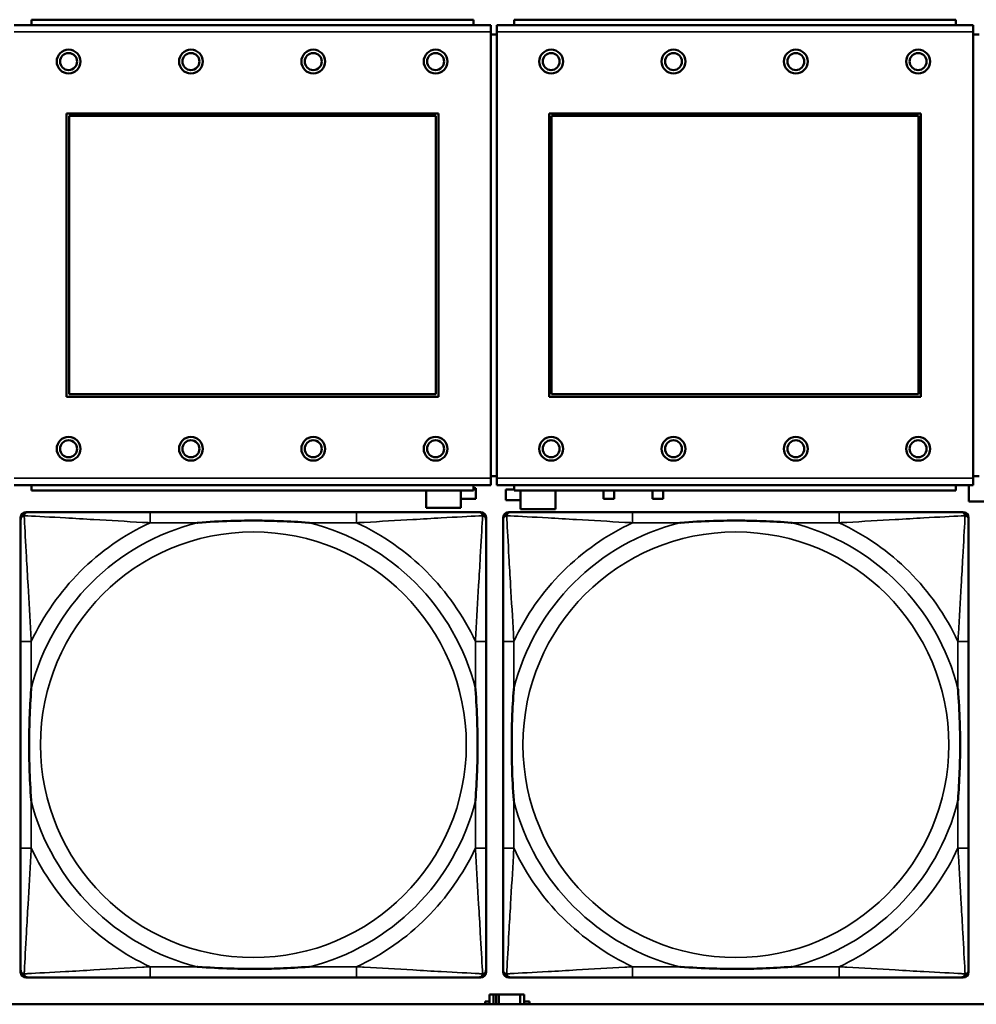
# Model space of a CAD drawing. Header units: inches. Extents: x 0.2 to 58.8, y 1.7 to 68.8.
# Tile 47 of 256: x 23 to 24.4, y 45.1 to 46.6. Entities that reach past the tile are written whole.
import ezdxf

# ---------------------------------------------------------------- set-up
doc = ezdxf.new("R2010")
doc.units = ezdxf.units.IN
doc.header["$MEASUREMENT"] = 0
doc.layers.add('Visible (ANSI)', color=7, linetype='Continuous', lineweight=50)
doc.layers.add('Visible Narrow (ANSI)', color=7, linetype='Continuous', lineweight=35)

msp = doc.modelspace()

# ---------------------------------------------------------------- linework, layer by layer
at = {"layer": 'Visible (ANSI)'}
for p, q in [((23.6751, 46.561), (23.0251, 46.561)), ((23.0251, 46.553), (23.0251, 46.561)), ((23.6751, 46.561), (23.6751, 46.553)), ((24.3851, 46.561), (23.7351, 46.561)), ((23.7351, 46.553), (23.7351, 46.561)), ((24.3851, 46.561), (24.3851, 46.553)), ((23.7006, 46.553), (22.9996, 46.553)), ((23.7006, 46.553), (23.7006, 46.543)), ((23.7006, 45.886), (23.7006, 46.543)), ((24.4106, 46.553), (23.7096, 46.553)), ((23.7096, 46.543), (23.7096, 46.553)), ((23.7096, 46.543), (23.7096, 45.886)), ((24.4106, 46.553), (24.4106, 46.543)), ((24.4106, 45.886), (24.4106, 46.543)), ((23.7096, 46.539), (23.7006, 46.539)), ((24.4196, 46.539), (24.4106, 46.539)), ((23.0766, 46.006), (23.0766, 46.423)), ((23.0766, 46.423), (23.6236, 46.423)), ((23.0802, 46.4194), (23.62, 46.4194)), ((23.0802, 46.0096), (23.0802, 46.4194)), ((23.62, 46.4194), (23.62, 46.0096)), ((23.6236, 46.423), (23.6236, 46.006)), ((23.7866, 46.006), (23.7866, 46.423)), ((23.7866, 46.423), (24.3336, 46.423)), ((23.7902, 46.4194), (24.33, 46.4194)), ((23.7902, 46.0096), (23.7902, 46.4194)), ((24.33, 46.4194), (24.33, 46.0096)), ((24.3336, 46.423), (24.3336, 46.006)), ((23.6236, 46.006), (23.0766, 46.006)), ((23.62, 46.0096), (23.0802, 46.0096)), ((24.3336, 46.006), (23.7866, 46.006)), ((24.33, 46.0096), (23.7902, 46.0096)), ((23.7006, 45.889), (23.7096, 45.889)), ((24.4106, 45.889), (24.4196, 45.889)), ((22.9996, 45.876), (23.7006, 45.876)), ((23.0251, 45.876), (23.0251, 45.868)), ((23.6751, 45.868), (23.6751, 45.876)), ((23.7006, 45.886), (23.7006, 45.876)), ((23.7096, 45.876), (23.7096, 45.886)), ((23.7096, 45.876), (24.4106, 45.876)), ((23.7351, 45.876), (23.7351, 45.868)), ((24.3851, 45.868), (24.3851, 45.876)), ((24.4043, 45.8518), (24.4043, 45.876)), ((24.4106, 45.886), (24.4106, 45.876)), ((23.6751, 45.868), (23.0251, 45.868)), ((23.6057, 45.8427), (23.6057, 45.868)), ((23.6569, 45.868), (23.6569, 45.8427)), ((23.6751, 45.8716), (23.6786, 45.8716)), ((23.6786, 45.8716), (23.6786, 45.8559)), ((23.7231, 45.8539), (23.7231, 45.8696)), ((23.7231, 45.8696), (23.7351, 45.8696)), ((24.3851, 45.868), (23.7351, 45.868)), ((23.7447, 45.8407), (23.7447, 45.868)), ((23.7959, 45.868), (23.7959, 45.8407)), ((23.8664, 45.8555), (23.8664, 45.868)), ((23.8822, 45.868), (23.8822, 45.8555)), ((23.9385, 45.8555), (23.9385, 45.868)), ((23.9542, 45.868), (23.9542, 45.8555)), ((23.6786, 45.8559), (23.6569, 45.8559)), ((23.7447, 45.8539), (23.7231, 45.8539)), ((23.8822, 45.8555), (23.8664, 45.8555)), ((23.9542, 45.8555), (23.9385, 45.8555)), ((24.4263, 45.8518), (24.4043, 45.8518)), ((23.0168, 45.8362), (23.0207, 45.8362)), ((23.5034, 45.8362), (23.1994, 45.8362)), ((23.6569, 45.8427), (23.6057, 45.8427)), ((23.6821, 45.8362), (23.686, 45.8362)), ((23.7268, 45.8362), (23.7307, 45.8362)), ((23.7959, 45.8407), (23.7447, 45.8407)), ((24.2134, 45.8362), (23.9094, 45.8362)), ((24.3921, 45.8362), (24.396, 45.8362)), ((23.0089, 45.159), (23.0089, 45.8283)), ((23.6939, 45.8283), (23.6939, 45.8244)), ((23.7189, 45.159), (23.7189, 45.8283)), ((24.4039, 45.8283), (24.4039, 45.8244)), ((23.0089, 45.6457), (23.0089, 45.3417)), ((23.6939, 45.3417), (23.6939, 45.6457)), ((23.7189, 45.6457), (23.7189, 45.3417)), ((24.4039, 45.3417), (24.4039, 45.6457)), ((23.6939, 45.163), (23.6939, 45.159)), ((24.4039, 45.163), (24.4039, 45.159)), ((23.686, 45.1512), (23.0168, 45.1512)), ((23.1994, 45.1512), (23.5034, 45.1512)), ((24.396, 45.1512), (23.7268, 45.1512)), ((23.9094, 45.1512), (24.2134, 45.1512)), ((23.7047, 45.1263), (23.6988, 45.1263)), ((23.6988, 45.1263), (23.6988, 45.1116)), ((23.7047, 45.1263), (23.7086, 45.1263)), ((23.7047, 45.1116), (23.7047, 45.1263)), ((23.7086, 45.1116), (23.7086, 45.1263)), ((23.7086, 45.1263), (23.7127, 45.1263)), ((23.7127, 45.1263), (23.7127, 45.1116)), ((23.7127, 45.1263), (23.744, 45.1263)), ((23.744, 45.1263), (23.744, 45.1116)), ((23.7498, 45.1263), (23.744, 45.1263)), ((23.7498, 45.1116), (23.7498, 45.1263)), ((39.3535, 45.1116), (22.2594, 45.1116)), ((23.6924, 45.1116), (23.6924, 45.1158)), ((23.6924, 45.1158), (23.6988, 45.1158)), ((23.7498, 45.1158), (23.7579, 45.1158)), ((23.7579, 45.1158), (23.7579, 45.1116))]:
    msp.add_line(p, q, dxfattribs=at)
for centre, radius in [((23.0796, 46.4994), 0.0175), ((23.0796, 46.4994), 0.0125), ((23.2596, 46.4994), 0.0175), ((23.2596, 46.4994), 0.0125), ((23.4396, 46.4994), 0.0175), ((23.4396, 46.4994), 0.0125), ((23.6196, 46.4994), 0.0175), ((23.6196, 46.4994), 0.0125), ((23.7896, 46.4994), 0.0175), ((23.7896, 46.4994), 0.0125), ((23.9696, 46.4994), 0.0175), ((23.9696, 46.4994), 0.0125), ((24.1496, 46.4994), 0.0175), ((24.1496, 46.4994), 0.0125), ((24.3296, 46.4994), 0.0175), ((24.3296, 46.4994), 0.0125), ((23.0796, 45.9294), 0.0175), ((23.2596, 45.9294), 0.0175), ((23.4396, 45.9294), 0.0175), ((23.6196, 45.9294), 0.0175), ((23.7896, 45.9294), 0.0175), ((23.9696, 45.9294), 0.0175), ((24.1496, 45.9294), 0.0175), ((24.3296, 45.9294), 0.0175), ((23.0796, 45.9294), 0.0125), ((23.2596, 45.9294), 0.0125), ((23.4396, 45.9294), 0.0125), ((23.6196, 45.9294), 0.0125), ((23.7896, 45.9294), 0.0125), ((23.9696, 45.9294), 0.0125), ((24.1496, 45.9294), 0.0125), ((24.3296, 45.9294), 0.0125)]:
    msp.add_circle(centre, radius, dxfattribs=at)
for centre, radius, start, end in [((23.0207, 45.8244), 0.0118, 90, 180), ((23.0168, 45.8283), 0.00787, 90, 180), ((23.6821, 45.8244), 0.0118, 0, 90), ((23.686, 45.8283), 0.00787, 0, 90), ((23.7307, 45.8244), 0.0118, 90, 180), ((23.7268, 45.8283), 0.00787, 90, 180), ((24.3921, 45.8244), 0.0118, 0, 90), ((24.396, 45.8283), 0.00787, 0, 90), ((23.0207, 45.163), 0.0118, 180, 270), ((23.6821, 45.163), 0.0118, 270, 360), ((23.7307, 45.163), 0.0118, 180, 270), ((24.3921, 45.163), 0.0118, 270, 360), ((23.0168, 45.159), 0.00787, 180, 270), ((23.686, 45.159), 0.00787, 270, 0), ((23.7268, 45.159), 0.00787, 180, 270), ((24.396, 45.159), 0.00787, 270, 0)]:
    msp.add_arc(centre, radius, start, end, dxfattribs=at)
for points, knots in [([(23.1994, 45.8362), (23.1959, 45.8362), (23.1923, 45.8362), (23.1887, 45.8362), (23.1555, 45.8362), (23.1218, 45.8362), (23.0909, 45.8362), (23.064, 45.8362), (23.0384, 45.8362), (23.025, 45.8362), (23.0234, 45.8362), (23.0219, 45.8362), (23.0207, 45.8362)], [0, 0, 0, 0, 0.0272471, 0.0272471, 0.0272471, 0.2790553, 0.2790553, 0.2790553, 0.4988354, 0.4988354, 0.4988354, 0.5252205, 0.5252205, 0.5252205, 0.5252205]), ([(23.6821, 45.8362), (23.6672, 45.8362), (23.6256, 45.8362), (23.585, 45.8362), (23.5584, 45.8362), (23.5306, 45.8362), (23.5034, 45.8362)], [-0.5252205, -0.5252205, -0.5252205, -0.5252205, -0.20743, -0.20743, -0.20743, 0, 0, 0, 0]), ([(23.9094, 45.8362), (23.9059, 45.8362), (23.9023, 45.8362), (23.8987, 45.8362), (23.8655, 45.8362), (23.8318, 45.8362), (23.8009, 45.8362), (23.774, 45.8362), (23.7484, 45.8362), (23.735, 45.8362), (23.7334, 45.8362), (23.7319, 45.8362), (23.7307, 45.8362)], [0, 0, 0, 0, 0.0272471, 0.0272471, 0.0272471, 0.2790553, 0.2790553, 0.2790553, 0.4988354, 0.4988354, 0.4988354, 0.5252205, 0.5252205, 0.5252205, 0.5252205]), ([(24.3921, 45.8362), (24.3772, 45.8362), (24.3356, 45.8362), (24.295, 45.8362), (24.2684, 45.8362), (24.2406, 45.8362), (24.2134, 45.8362)], [-0.5252205, -0.5252205, -0.5252205, -0.5252205, -0.20743, -0.20743, -0.20743, 0, 0, 0, 0]), ([(23.0089, 45.8244), (23.0089, 45.8095), (23.0089, 45.7679), (23.0089, 45.7273), (23.0089, 45.7007), (23.0089, 45.6729), (23.0089, 45.6457)], [-0.5252205, -0.5252205, -0.5252205, -0.5252205, -0.20743, -0.20743, -0.20743, 0, 0, 0, 0]), ([(23.2687, 45.8205), (23.2691, 45.8205), (23.2695, 45.8205), (23.286, 45.8218), (23.3021, 45.8226), (23.3251, 45.8233), (23.3317, 45.8235), (23.3409, 45.8236), (23.3434, 45.8236), (23.3475, 45.8236), (23.3491, 45.8236), (23.3522, 45.8236), (23.3537, 45.8236), (23.3573, 45.8236), (23.3594, 45.8236), (23.3655, 45.8236), (23.3697, 45.8235), (23.3794, 45.8233), (23.385, 45.8231), (23.4048, 45.8224), (23.4188, 45.8216), (23.4333, 45.8205), (23.4337, 45.8205), (23.4342, 45.8205)], [-0.416114, -0.416114, -0.416114, -0.416114, -0.4127691, -0.4127691, -0.2896446, -0.2896446, -0.2388934, -0.2388934, -0.2201881, -0.2201881, -0.2080204, -0.2080204, -0.196499, -0.196499, -0.1809939, -0.1809939, -0.149741, -0.149741, -0.1073162, -0.1073162, 0, 0, 0.0033356, 0.0033356, 0.0033356, 0.0033356]), ([(23.6939, 45.6457), (23.6939, 45.6492), (23.6939, 45.6528), (23.6939, 45.6564), (23.6939, 45.6896), (23.6939, 45.7233), (23.6939, 45.7542), (23.6939, 45.7811), (23.6939, 45.8067), (23.6939, 45.8201), (23.6939, 45.8217), (23.6939, 45.8232), (23.6939, 45.8244)], [0, 0, 0, 0, 0.0272471, 0.0272471, 0.0272471, 0.2790553, 0.2790553, 0.2790553, 0.4988354, 0.4988354, 0.4988354, 0.5252205, 0.5252205, 0.5252205, 0.5252205]), ([(23.7189, 45.8244), (23.7189, 45.8095), (23.7189, 45.7679), (23.7189, 45.7273), (23.7189, 45.7007), (23.7189, 45.6729), (23.7189, 45.6457)], [-0.5252205, -0.5252205, -0.5252205, -0.5252205, -0.20743, -0.20743, -0.20743, 0, 0, 0, 0]), ([(23.9787, 45.8205), (23.9791, 45.8205), (23.9795, 45.8205), (23.996, 45.8218), (24.0121, 45.8226), (24.0351, 45.8233), (24.0417, 45.8235), (24.0509, 45.8236), (24.0534, 45.8236), (24.0575, 45.8236), (24.0591, 45.8236), (24.0622, 45.8236), (24.0637, 45.8236), (24.0673, 45.8236), (24.0694, 45.8236), (24.0755, 45.8236), (24.0797, 45.8235), (24.0894, 45.8233), (24.095, 45.8231), (24.1148, 45.8224), (24.1288, 45.8216), (24.1433, 45.8205), (24.1437, 45.8205), (24.1442, 45.8205)], [-0.416114, -0.416114, -0.416114, -0.416114, -0.4127691, -0.4127691, -0.2896446, -0.2896446, -0.2388934, -0.2388934, -0.2201881, -0.2201881, -0.2080204, -0.2080204, -0.196499, -0.196499, -0.1809939, -0.1809939, -0.149741, -0.149741, -0.1073162, -0.1073162, 0, 0, 0.0033356, 0.0033356, 0.0033356, 0.0033356]), ([(24.4039, 45.6457), (24.4039, 45.6492), (24.4039, 45.6528), (24.4039, 45.6564), (24.4039, 45.6896), (24.4039, 45.7233), (24.4039, 45.7542), (24.4039, 45.7811), (24.4039, 45.8067), (24.4039, 45.8201), (24.4039, 45.8217), (24.4039, 45.8232), (24.4039, 45.8244)], [0, 0, 0, 0, 0.0272471, 0.0272471, 0.0272471, 0.2790553, 0.2790553, 0.2790553, 0.4988354, 0.4988354, 0.4988354, 0.5252205, 0.5252205, 0.5252205, 0.5252205]), ([(23.0246, 45.411), (23.0246, 45.4114), (23.0246, 45.4118), (23.0233, 45.4283), (23.0225, 45.4444), (23.0218, 45.4673), (23.0216, 45.474), (23.0215, 45.4832), (23.0215, 45.4857), (23.0215, 45.4898), (23.0215, 45.4914), (23.0215, 45.4945), (23.0215, 45.496), (23.0215, 45.4996), (23.0215, 45.5016), (23.0215, 45.5078), (23.0216, 45.512), (23.0218, 45.5217), (23.022, 45.5273), (23.0227, 45.5471), (23.0235, 45.5611), (23.0246, 45.5756), (23.0246, 45.576), (23.0246, 45.5764)], [-0.416114, -0.416114, -0.416114, -0.416114, -0.4127691, -0.4127691, -0.2896446, -0.2896446, -0.2388934, -0.2388934, -0.2201881, -0.2201881, -0.2080204, -0.2080204, -0.196499, -0.196499, -0.1809939, -0.1809939, -0.149741, -0.149741, -0.1073162, -0.1073162, 0, 0, 0.0033356, 0.0033356, 0.0033356, 0.0033356]), ([(23.6782, 45.5764), (23.6782, 45.576), (23.6782, 45.5756), (23.6795, 45.5591), (23.6803, 45.543), (23.681, 45.5201), (23.6812, 45.5134), (23.6813, 45.5042), (23.6813, 45.5017), (23.6813, 45.4976), (23.6813, 45.496), (23.6813, 45.4929), (23.6813, 45.4914), (23.6813, 45.4878), (23.6813, 45.4857), (23.6813, 45.4796), (23.6812, 45.4754), (23.681, 45.4657), (23.6808, 45.4601), (23.6801, 45.4403), (23.6793, 45.4263), (23.6782, 45.4118), (23.6782, 45.4114), (23.6782, 45.411)], [-0.416114, -0.416114, -0.416114, -0.416114, -0.4127691, -0.4127691, -0.2896446, -0.2896446, -0.2388934, -0.2388934, -0.2201881, -0.2201881, -0.2080204, -0.2080204, -0.196499, -0.196499, -0.1809939, -0.1809939, -0.149741, -0.149741, -0.1073162, -0.1073162, 0, 0, 0.0033356, 0.0033356, 0.0033356, 0.0033356]), ([(23.7346, 45.411), (23.7346, 45.4114), (23.7346, 45.4118), (23.7333, 45.4283), (23.7325, 45.4444), (23.7318, 45.4673), (23.7316, 45.474), (23.7315, 45.4832), (23.7315, 45.4857), (23.7315, 45.4898), (23.7315, 45.4914), (23.7315, 45.4945), (23.7315, 45.496), (23.7315, 45.4996), (23.7315, 45.5016), (23.7315, 45.5078), (23.7316, 45.512), (23.7318, 45.5217), (23.732, 45.5273), (23.7327, 45.5471), (23.7335, 45.5611), (23.7346, 45.5756), (23.7346, 45.576), (23.7346, 45.5764)], [-0.416114, -0.416114, -0.416114, -0.416114, -0.4127691, -0.4127691, -0.2896446, -0.2896446, -0.2388934, -0.2388934, -0.2201881, -0.2201881, -0.2080204, -0.2080204, -0.196499, -0.196499, -0.1809939, -0.1809939, -0.149741, -0.149741, -0.1073162, -0.1073162, 0, 0, 0.0033356, 0.0033356, 0.0033356, 0.0033356]), ([(24.3882, 45.5764), (24.3882, 45.576), (24.3882, 45.5756), (24.3895, 45.5591), (24.3903, 45.543), (24.391, 45.5201), (24.3912, 45.5134), (24.3913, 45.5042), (24.3913, 45.5017), (24.3913, 45.4976), (24.3913, 45.496), (24.3913, 45.4929), (24.3913, 45.4914), (24.3913, 45.4878), (24.3913, 45.4857), (24.3913, 45.4796), (24.3912, 45.4754), (24.391, 45.4657), (24.3908, 45.4601), (24.3901, 45.4403), (24.3893, 45.4263), (24.3882, 45.4118), (24.3882, 45.4114), (24.3882, 45.411)], [-0.416114, -0.416114, -0.416114, -0.416114, -0.4127691, -0.4127691, -0.2896446, -0.2896446, -0.2388934, -0.2388934, -0.2201881, -0.2201881, -0.2080204, -0.2080204, -0.196499, -0.196499, -0.1809939, -0.1809939, -0.149741, -0.149741, -0.1073162, -0.1073162, 0, 0, 0.0033356, 0.0033356, 0.0033356, 0.0033356]), ([(23.0089, 45.3417), (23.0089, 45.3145), (23.0089, 45.2867), (23.0089, 45.2601), (23.0089, 45.2195), (23.0089, 45.1779), (23.0089, 45.163)], [3.9382945, 3.9382945, 3.9382945, 3.9382945, 4.1457245, 4.1457245, 4.1457245, 4.463515, 4.463515, 4.463515, 4.463515]), ([(23.6939, 45.163), (23.6939, 45.1779), (23.6939, 45.2195), (23.6939, 45.2601), (23.6939, 45.2867), (23.6939, 45.3145), (23.6939, 45.3417)], [-0.5252205, -0.5252205, -0.5252205, -0.5252205, -0.20743, -0.20743, -0.20743, 0, 0, 0, 0]), ([(23.7189, 45.3417), (23.7189, 45.3145), (23.7189, 45.2867), (23.7189, 45.2601), (23.7189, 45.2195), (23.7189, 45.1779), (23.7189, 45.163)], [3.9382945, 3.9382945, 3.9382945, 3.9382945, 4.1457245, 4.1457245, 4.1457245, 4.463515, 4.463515, 4.463515, 4.463515]), ([(24.4039, 45.163), (24.4039, 45.1779), (24.4039, 45.2195), (24.4039, 45.2601), (24.4039, 45.2867), (24.4039, 45.3145), (24.4039, 45.3417)], [-0.5252205, -0.5252205, -0.5252205, -0.5252205, -0.20743, -0.20743, -0.20743, 0, 0, 0, 0]), ([(23.4342, 45.1669), (23.4337, 45.1669), (23.4333, 45.1669), (23.4188, 45.1658), (23.4048, 45.165), (23.385, 45.1643), (23.3794, 45.1641), (23.3697, 45.1639), (23.3655, 45.1638), (23.3594, 45.1638), (23.3573, 45.1638), (23.3537, 45.1638), (23.3522, 45.1638), (23.3491, 45.1638), (23.3475, 45.1638), (23.3434, 45.1638), (23.3409, 45.1638), (23.3317, 45.1639), (23.3251, 45.1641), (23.3021, 45.1648), (23.286, 45.1656), (23.2695, 45.1669), (23.2691, 45.1669), (23.2687, 45.1669)], [-0.4149464, -0.4149464, -0.4149464, -0.4149464, -0.41162, -0.41162, -0.3046026, -0.3046026, -0.2622958, -0.2622958, -0.23113, -0.23113, -0.215668, -0.215668, -0.2041787, -0.2041787, -0.1920448, -0.1920448, -0.1733916, -0.1733916, -0.1227817, -0.1227817, 0, 0, 0.0033356, 0.0033356, 0.0033356, 0.0033356]), ([(24.1442, 45.1669), (24.1437, 45.1669), (24.1433, 45.1669), (24.1288, 45.1658), (24.1148, 45.165), (24.095, 45.1643), (24.0894, 45.1641), (24.0797, 45.1639), (24.0755, 45.1638), (24.0694, 45.1638), (24.0673, 45.1638), (24.0637, 45.1638), (24.0622, 45.1638), (24.0591, 45.1638), (24.0575, 45.1638), (24.0534, 45.1638), (24.0509, 45.1638), (24.0417, 45.1639), (24.0351, 45.1641), (24.0121, 45.1648), (23.996, 45.1656), (23.9795, 45.1669), (23.9791, 45.1669), (23.9787, 45.1669)], [-0.4149464, -0.4149464, -0.4149464, -0.4149464, -0.41162, -0.41162, -0.3046026, -0.3046026, -0.2622958, -0.2622958, -0.23113, -0.23113, -0.215668, -0.215668, -0.2041787, -0.2041787, -0.1920448, -0.1920448, -0.1733916, -0.1733916, -0.1227817, -0.1227817, 0, 0, 0.0033356, 0.0033356, 0.0033356, 0.0033356]), ([(23.0207, 45.1512), (23.0356, 45.1512), (23.0772, 45.1512), (23.1178, 45.1512), (23.1444, 45.1512), (23.1722, 45.1512), (23.1994, 45.1512)], [-0.5252205, -0.5252205, -0.5252205, -0.5252205, -0.20743, -0.20743, -0.20743, 0, 0, 0, 0]), ([(23.5034, 45.1512), (23.5306, 45.1512), (23.5584, 45.1512), (23.585, 45.1512), (23.6256, 45.1512), (23.6672, 45.1512), (23.6821, 45.1512)], [3.9382945, 3.9382945, 3.9382945, 3.9382945, 4.1457245, 4.1457245, 4.1457245, 4.463515, 4.463515, 4.463515, 4.463515]), ([(23.7307, 45.1512), (23.7456, 45.1512), (23.7872, 45.1512), (23.8278, 45.1512), (23.8544, 45.1512), (23.8822, 45.1512), (23.9094, 45.1512)], [-0.5252205, -0.5252205, -0.5252205, -0.5252205, -0.20743, -0.20743, -0.20743, 0, 0, 0, 0]), ([(24.2134, 45.1512), (24.2406, 45.1512), (24.2684, 45.1512), (24.295, 45.1512), (24.3356, 45.1512), (24.3772, 45.1512), (24.3921, 45.1512)], [3.9382945, 3.9382945, 3.9382945, 3.9382945, 4.1457245, 4.1457245, 4.1457245, 4.463515, 4.463515, 4.463515, 4.463515])]:
    msp.add_open_spline(points, degree=3, knots=knots, dxfattribs=at)
at = {"layer": 'Visible Narrow (ANSI)'}
for p, q in [((22.9996, 46.543), (23.7006, 46.543)), ((23.7096, 46.543), (24.4106, 46.543)), ((23.7006, 45.886), (22.9996, 45.886)), ((24.4106, 45.886), (23.7096, 45.886)), ((23.1994, 45.8362), (23.1994, 45.8205)), ((23.5034, 45.8362), (23.5034, 45.8205)), ((23.9094, 45.8362), (23.9094, 45.8205)), ((24.2134, 45.8362), (24.2134, 45.8205)), ((23.1994, 45.8205), (23.2687, 45.8205)), ((23.4342, 45.8205), (23.5034, 45.8205)), ((23.9094, 45.8205), (23.9787, 45.8205)), ((24.1442, 45.8205), (24.2134, 45.8205)), ((23.0246, 45.6457), (23.0089, 45.6457)), ((23.0246, 45.5764), (23.0246, 45.6457)), ((23.6939, 45.6457), (23.6782, 45.6457)), ((23.6782, 45.6457), (23.6782, 45.5764)), ((23.7346, 45.6457), (23.7189, 45.6457)), ((23.7346, 45.5764), (23.7346, 45.6457)), ((24.4039, 45.6457), (24.3882, 45.6457)), ((24.3882, 45.6457), (24.3882, 45.5764)), ((23.0246, 45.3417), (23.0246, 45.411)), ((23.6782, 45.411), (23.6782, 45.3417)), ((23.7346, 45.3417), (23.7346, 45.411)), ((24.3882, 45.411), (24.3882, 45.3417)), ((23.0246, 45.3417), (23.0089, 45.3417)), ((23.6939, 45.3417), (23.6782, 45.3417)), ((23.7346, 45.3417), (23.7189, 45.3417)), ((24.4039, 45.3417), (24.3882, 45.3417)), ((23.1994, 45.1669), (23.1994, 45.1512)), ((23.2687, 45.1669), (23.1994, 45.1669)), ((23.5034, 45.1669), (23.4342, 45.1669)), ((23.5034, 45.1669), (23.5034, 45.1512)), ((23.9094, 45.1669), (23.9094, 45.1512)), ((23.9787, 45.1669), (23.9094, 45.1669)), ((24.2134, 45.1669), (24.1442, 45.1669)), ((24.2134, 45.1669), (24.2134, 45.1512))]:
    msp.add_line(p, q, dxfattribs=at)
for centre in [(23.3514, 45.4937), (24.0614, 45.4937)]:
    msp.add_circle(centre, 0.3133, dxfattribs=at)
for centre, radius, start, end in [((23.3514, 45.4937), 0.3371, 104.2103, 165.7897), ((23.3514, 45.4937), 0.3604, 114.9407, 155.0593), ((23.3514, 45.4937), 0.3371, 14.2103, 75.7897), ((23.3514, 45.4937), 0.3604, 24.9407, 65.0593), ((24.0614, 45.4937), 0.3371, 104.2103, 165.7897), ((24.0614, 45.4937), 0.3604, 114.9407, 155.0593), ((24.0614, 45.4937), 0.3371, 14.2103, 75.7897), ((24.0614, 45.4937), 0.3604, 24.9407, 65.0593), ((23.3514, 45.4937), 0.3371, 194.2103, 255.7897), ((23.3514, 45.4937), 0.3371, 284.2103, 345.7897), ((24.0614, 45.4937), 0.3371, 194.2103, 255.7897), ((24.0614, 45.4937), 0.3371, 284.2103, 345.7897), ((23.3514, 45.4937), 0.3604, 204.9407, 245.0593), ((23.3514, 45.4937), 0.3604, 294.9407, 335.0593), ((24.0614, 45.4937), 0.3604, 204.9407, 245.0593), ((24.0614, 45.4937), 0.3604, 294.9407, 335.0593)]:
    msp.add_arc(centre, radius, start, end, dxfattribs=at)
for points, knots in [([(23.0089, 45.8244), (23.0089, 45.825), (23.009, 45.8256), (23.0092, 45.8266), (23.0094, 45.827), (23.0097, 45.8277), (23.0098, 45.8279), (23.0101, 45.8283), (23.0102, 45.8284), (23.0105, 45.8288), (23.0108, 45.8291), (23.0115, 45.8297), (23.012, 45.83), (23.013, 45.8305), (23.0136, 45.8308), (23.0142, 45.8309)], [-0.02627331, -0.02627331, -0.02627331, -0.02627331, -0.02158775, -0.02158775, -0.01736415, -0.01736415, -0.0147244, -0.0147244, -0.01307456, -0.01307456, -0.00977487, -0.00977487, -0.00449537, -0.00449537, 0.00012419, 0.00012419, 0.00012419, 0.00012419]), ([(23.0142, 45.8309), (23.0143, 45.8315), (23.0146, 45.8321), (23.0151, 45.8331), (23.0154, 45.8336), (23.016, 45.8343), (23.0163, 45.8346), (23.0167, 45.8349), (23.0168, 45.835), (23.0172, 45.8353), (23.0175, 45.8354), (23.0181, 45.8357), (23.0185, 45.8359), (23.0195, 45.8361), (23.0201, 45.8362), (23.0207, 45.8362)], [-0.00012419, -0.00012419, -0.00012419, -0.00012419, 0.00449537, 0.00449537, 0.00977487, 0.00977487, 0.01307456, 0.01307456, 0.0147244, 0.0147244, 0.01736415, 0.01736415, 0.02158775, 0.02158775, 0.02627331, 0.02627331, 0.02627331, 0.02627331]), ([(23.0246, 45.6457), (23.0244, 45.6494), (23.0242, 45.6532), (23.0227, 45.6805), (23.0213, 45.7047), (23.0191, 45.7426), (23.0182, 45.7566), (23.0163, 45.7918), (23.0152, 45.812), (23.0144, 45.8274), (23.0143, 45.8292), (23.0142, 45.8309)], [0, 0, 0, 0, 0.0278591, 0.0278591, 0.201273, 0.201273, 0.3066357, 0.3066357, 0.475216, 0.475216, 0.5007189, 0.5007189, 0.5007189, 0.5007189]), ([(23.0142, 45.8309), (23.0159, 45.8308), (23.0177, 45.8307), (23.0331, 45.8299), (23.0533, 45.8288), (23.0885, 45.8269), (23.1025, 45.826), (23.1404, 45.8238), (23.1646, 45.8224), (23.1919, 45.8209), (23.1957, 45.8207), (23.1994, 45.8205)], [-0.5007189, -0.5007189, -0.5007189, -0.5007189, -0.475216, -0.475216, -0.3066357, -0.3066357, -0.201273, -0.201273, -0.0278591, -0.0278591, 0, 0, 0, 0]), ([(23.5034, 45.8205), (23.5071, 45.8207), (23.5109, 45.8209), (23.5382, 45.8224), (23.5624, 45.8238), (23.6003, 45.826), (23.6143, 45.8269), (23.6496, 45.8288), (23.6697, 45.8299), (23.6851, 45.8307), (23.6869, 45.8308), (23.6886, 45.8309)], [0, 0, 0, 0, 0.0278591, 0.0278591, 0.201273, 0.201273, 0.3066357, 0.3066357, 0.475216, 0.475216, 0.5007189, 0.5007189, 0.5007189, 0.5007189]), ([(23.6886, 45.8309), (23.6885, 45.8292), (23.6885, 45.8274), (23.6876, 45.812), (23.6866, 45.7918), (23.6846, 45.7566), (23.6837, 45.7426), (23.6815, 45.7047), (23.6801, 45.6805), (23.6786, 45.6532), (23.6784, 45.6494), (23.6782, 45.6457)], [-0.5007189, -0.5007189, -0.5007189, -0.5007189, -0.475216, -0.475216, -0.3066357, -0.3066357, -0.201273, -0.201273, -0.0278591, -0.0278591, 0, 0, 0, 0]), ([(23.6821, 45.8362), (23.6827, 45.8362), (23.6833, 45.8361), (23.6843, 45.8359), (23.6847, 45.8357), (23.6854, 45.8354), (23.6856, 45.8353), (23.686, 45.835), (23.6861, 45.8349), (23.6865, 45.8346), (23.6868, 45.8343), (23.6874, 45.8336), (23.6877, 45.8331), (23.6882, 45.8321), (23.6885, 45.8315), (23.6886, 45.8309)], [-0.02627331, -0.02627331, -0.02627331, -0.02627331, -0.02158775, -0.02158775, -0.01736415, -0.01736415, -0.0147244, -0.0147244, -0.01307456, -0.01307456, -0.00977487, -0.00977487, -0.00449537, -0.00449537, 0.00012419, 0.00012419, 0.00012419, 0.00012419]), ([(23.6886, 45.8309), (23.6892, 45.8308), (23.6898, 45.8305), (23.6908, 45.83), (23.6913, 45.8297), (23.692, 45.8291), (23.6923, 45.8288), (23.6926, 45.8284), (23.6927, 45.8283), (23.693, 45.8279), (23.6931, 45.8277), (23.6934, 45.827), (23.6936, 45.8266), (23.6938, 45.8256), (23.6939, 45.825), (23.6939, 45.8244)], [-0.00012419, -0.00012419, -0.00012419, -0.00012419, 0.00449537, 0.00449537, 0.00977487, 0.00977487, 0.01307456, 0.01307456, 0.0147244, 0.0147244, 0.01736415, 0.01736415, 0.02158775, 0.02158775, 0.02627331, 0.02627331, 0.02627331, 0.02627331]), ([(23.7189, 45.8244), (23.7189, 45.825), (23.719, 45.8256), (23.7192, 45.8266), (23.7194, 45.827), (23.7197, 45.8277), (23.7198, 45.8279), (23.7201, 45.8283), (23.7202, 45.8284), (23.7205, 45.8288), (23.7208, 45.8291), (23.7215, 45.8297), (23.722, 45.83), (23.723, 45.8305), (23.7236, 45.8308), (23.7242, 45.8309)], [-0.02627331, -0.02627331, -0.02627331, -0.02627331, -0.02158775, -0.02158775, -0.01736415, -0.01736415, -0.0147244, -0.0147244, -0.01307456, -0.01307456, -0.00977487, -0.00977487, -0.00449537, -0.00449537, 0.00012419, 0.00012419, 0.00012419, 0.00012419]), ([(23.7242, 45.8309), (23.7243, 45.8315), (23.7246, 45.8321), (23.7251, 45.8331), (23.7254, 45.8336), (23.726, 45.8343), (23.7263, 45.8346), (23.7267, 45.8349), (23.7268, 45.835), (23.7272, 45.8353), (23.7275, 45.8354), (23.7281, 45.8357), (23.7285, 45.8359), (23.7295, 45.8361), (23.7301, 45.8362), (23.7307, 45.8362)], [-0.00012419, -0.00012419, -0.00012419, -0.00012419, 0.00449537, 0.00449537, 0.00977487, 0.00977487, 0.01307456, 0.01307456, 0.0147244, 0.0147244, 0.01736415, 0.01736415, 0.02158775, 0.02158775, 0.02627331, 0.02627331, 0.02627331, 0.02627331]), ([(23.7346, 45.6457), (23.7344, 45.6494), (23.7342, 45.6532), (23.7327, 45.6805), (23.7313, 45.7047), (23.7291, 45.7426), (23.7282, 45.7566), (23.7263, 45.7918), (23.7252, 45.812), (23.7244, 45.8274), (23.7243, 45.8292), (23.7242, 45.8309)], [0, 0, 0, 0, 0.0278591, 0.0278591, 0.201273, 0.201273, 0.3066357, 0.3066357, 0.475216, 0.475216, 0.5007189, 0.5007189, 0.5007189, 0.5007189]), ([(23.7242, 45.8309), (23.7259, 45.8308), (23.7277, 45.8307), (23.7431, 45.8299), (23.7633, 45.8288), (23.7985, 45.8269), (23.8125, 45.826), (23.8504, 45.8238), (23.8746, 45.8224), (23.9019, 45.8209), (23.9057, 45.8207), (23.9094, 45.8205)], [-0.5007189, -0.5007189, -0.5007189, -0.5007189, -0.475216, -0.475216, -0.3066357, -0.3066357, -0.201273, -0.201273, -0.0278591, -0.0278591, 0, 0, 0, 0]), ([(24.2134, 45.8205), (24.2171, 45.8207), (24.2209, 45.8209), (24.2482, 45.8224), (24.2724, 45.8238), (24.3103, 45.826), (24.3243, 45.8269), (24.3596, 45.8288), (24.3797, 45.8299), (24.3951, 45.8307), (24.3969, 45.8308), (24.3986, 45.8309)], [0, 0, 0, 0, 0.0278591, 0.0278591, 0.201273, 0.201273, 0.3066357, 0.3066357, 0.475216, 0.475216, 0.5007189, 0.5007189, 0.5007189, 0.5007189]), ([(24.3986, 45.8309), (24.3985, 45.8292), (24.3985, 45.8274), (24.3976, 45.812), (24.3966, 45.7918), (24.3946, 45.7566), (24.3937, 45.7426), (24.3915, 45.7047), (24.3901, 45.6805), (24.3886, 45.6532), (24.3884, 45.6494), (24.3882, 45.6457)], [-0.5007189, -0.5007189, -0.5007189, -0.5007189, -0.475216, -0.475216, -0.3066357, -0.3066357, -0.201273, -0.201273, -0.0278591, -0.0278591, 0, 0, 0, 0]), ([(24.3921, 45.8362), (24.3927, 45.8362), (24.3933, 45.8361), (24.3943, 45.8359), (24.3947, 45.8357), (24.3954, 45.8354), (24.3956, 45.8353), (24.396, 45.835), (24.3961, 45.8349), (24.3965, 45.8346), (24.3968, 45.8343), (24.3974, 45.8336), (24.3977, 45.8331), (24.3982, 45.8321), (24.3985, 45.8315), (24.3986, 45.8309)], [-0.02627331, -0.02627331, -0.02627331, -0.02627331, -0.02158775, -0.02158775, -0.01736415, -0.01736415, -0.0147244, -0.0147244, -0.01307456, -0.01307456, -0.00977487, -0.00977487, -0.00449537, -0.00449537, 0.00012419, 0.00012419, 0.00012419, 0.00012419]), ([(24.3986, 45.8309), (24.3992, 45.8308), (24.3998, 45.8305), (24.4008, 45.83), (24.4013, 45.8297), (24.402, 45.8291), (24.4023, 45.8288), (24.4026, 45.8284), (24.4027, 45.8283), (24.403, 45.8279), (24.4031, 45.8277), (24.4034, 45.827), (24.4036, 45.8266), (24.4038, 45.8256), (24.4039, 45.825), (24.4039, 45.8244)], [-0.00012419, -0.00012419, -0.00012419, -0.00012419, 0.00449537, 0.00449537, 0.00977487, 0.00977487, 0.01307456, 0.01307456, 0.0147244, 0.0147244, 0.01736415, 0.01736415, 0.02158775, 0.02158775, 0.02627331, 0.02627331, 0.02627331, 0.02627331]), ([(23.0142, 45.1565), (23.0143, 45.1582), (23.0144, 45.16), (23.0152, 45.1754), (23.0163, 45.1956), (23.0182, 45.2308), (23.0191, 45.2448), (23.0213, 45.2827), (23.0227, 45.3069), (23.0242, 45.3342), (23.0244, 45.338), (23.0246, 45.3417)], [-4.4390134, -4.4390134, -4.4390134, -4.4390134, -4.4135105, -4.4135105, -4.2449302, -4.2449302, -4.1395675, -4.1395675, -3.9661536, -3.9661536, -3.9382945, -3.9382945, -3.9382945, -3.9382945]), ([(23.6782, 45.3417), (23.6784, 45.338), (23.6786, 45.3342), (23.6801, 45.3069), (23.6815, 45.2827), (23.6837, 45.2448), (23.6846, 45.2308), (23.6866, 45.1956), (23.6876, 45.1754), (23.6885, 45.16), (23.6885, 45.1582), (23.6886, 45.1565)], [0, 0, 0, 0, 0.0278591, 0.0278591, 0.201273, 0.201273, 0.3066357, 0.3066357, 0.475216, 0.475216, 0.5007189, 0.5007189, 0.5007189, 0.5007189]), ([(23.7242, 45.1565), (23.7243, 45.1582), (23.7244, 45.16), (23.7252, 45.1754), (23.7263, 45.1956), (23.7282, 45.2308), (23.7291, 45.2448), (23.7313, 45.2827), (23.7327, 45.3069), (23.7342, 45.3342), (23.7344, 45.338), (23.7346, 45.3417)], [-4.4390134, -4.4390134, -4.4390134, -4.4390134, -4.4135105, -4.4135105, -4.2449302, -4.2449302, -4.1395675, -4.1395675, -3.9661536, -3.9661536, -3.9382945, -3.9382945, -3.9382945, -3.9382945]), ([(24.3882, 45.3417), (24.3884, 45.338), (24.3886, 45.3342), (24.3901, 45.3069), (24.3915, 45.2827), (24.3937, 45.2448), (24.3946, 45.2308), (24.3966, 45.1956), (24.3976, 45.1754), (24.3985, 45.16), (24.3985, 45.1582), (24.3986, 45.1565)], [0, 0, 0, 0, 0.0278591, 0.0278591, 0.201273, 0.201273, 0.3066357, 0.3066357, 0.475216, 0.475216, 0.5007189, 0.5007189, 0.5007189, 0.5007189]), ([(23.0142, 45.1565), (23.0136, 45.1566), (23.013, 45.1569), (23.012, 45.1574), (23.0115, 45.1577), (23.0108, 45.1583), (23.0105, 45.1586), (23.0102, 45.159), (23.0101, 45.1591), (23.0098, 45.1595), (23.0097, 45.1597), (23.0094, 45.1604), (23.0092, 45.1608), (23.009, 45.1618), (23.0089, 45.1624), (23.0089, 45.163)], [-0.00012419, -0.00012419, -0.00012419, -0.00012419, 0.00449537, 0.00449537, 0.00977487, 0.00977487, 0.01307456, 0.01307456, 0.0147244, 0.0147244, 0.01736415, 0.01736415, 0.02158775, 0.02158775, 0.02627331, 0.02627331, 0.02627331, 0.02627331]), ([(23.1994, 45.1669), (23.1957, 45.1667), (23.1919, 45.1665), (23.1646, 45.165), (23.1404, 45.1636), (23.1025, 45.1614), (23.0885, 45.1605), (23.0533, 45.1586), (23.0331, 45.1575), (23.0177, 45.1567), (23.0159, 45.1566), (23.0142, 45.1565)], [0, 0, 0, 0, 0.0278591, 0.0278591, 0.201273, 0.201273, 0.3066357, 0.3066357, 0.475216, 0.475216, 0.5007189, 0.5007189, 0.5007189, 0.5007189]), ([(23.6886, 45.1565), (23.6869, 45.1566), (23.6851, 45.1567), (23.6697, 45.1575), (23.6496, 45.1586), (23.6143, 45.1605), (23.6003, 45.1614), (23.5624, 45.1636), (23.5382, 45.165), (23.5109, 45.1665), (23.5071, 45.1667), (23.5034, 45.1669)], [-4.4390134, -4.4390134, -4.4390134, -4.4390134, -4.4135105, -4.4135105, -4.2449302, -4.2449302, -4.1395675, -4.1395675, -3.9661536, -3.9661536, -3.9382945, -3.9382945, -3.9382945, -3.9382945]), ([(23.6939, 45.163), (23.6939, 45.1624), (23.6938, 45.1618), (23.6936, 45.1608), (23.6934, 45.1604), (23.6931, 45.1597), (23.693, 45.1595), (23.6927, 45.1591), (23.6926, 45.159), (23.6923, 45.1586), (23.692, 45.1583), (23.6913, 45.1577), (23.6908, 45.1574), (23.6898, 45.1569), (23.6892, 45.1566), (23.6886, 45.1565)], [-0.02627331, -0.02627331, -0.02627331, -0.02627331, -0.02158775, -0.02158775, -0.01736415, -0.01736415, -0.0147244, -0.0147244, -0.01307456, -0.01307456, -0.00977487, -0.00977487, -0.00449537, -0.00449537, 0.00012419, 0.00012419, 0.00012419, 0.00012419]), ([(23.7242, 45.1565), (23.7236, 45.1566), (23.723, 45.1569), (23.722, 45.1574), (23.7215, 45.1577), (23.7208, 45.1583), (23.7205, 45.1586), (23.7202, 45.159), (23.7201, 45.1591), (23.7198, 45.1595), (23.7197, 45.1597), (23.7194, 45.1604), (23.7192, 45.1608), (23.719, 45.1618), (23.7189, 45.1624), (23.7189, 45.163)], [-0.00012419, -0.00012419, -0.00012419, -0.00012419, 0.00449537, 0.00449537, 0.00977487, 0.00977487, 0.01307456, 0.01307456, 0.0147244, 0.0147244, 0.01736415, 0.01736415, 0.02158775, 0.02158775, 0.02627331, 0.02627331, 0.02627331, 0.02627331]), ([(23.9094, 45.1669), (23.9057, 45.1667), (23.9019, 45.1665), (23.8746, 45.165), (23.8504, 45.1636), (23.8125, 45.1614), (23.7985, 45.1605), (23.7633, 45.1586), (23.7431, 45.1575), (23.7277, 45.1567), (23.7259, 45.1566), (23.7242, 45.1565)], [0, 0, 0, 0, 0.0278591, 0.0278591, 0.201273, 0.201273, 0.3066357, 0.3066357, 0.475216, 0.475216, 0.5007189, 0.5007189, 0.5007189, 0.5007189]), ([(24.3986, 45.1565), (24.3969, 45.1566), (24.3951, 45.1567), (24.3797, 45.1575), (24.3596, 45.1586), (24.3243, 45.1605), (24.3103, 45.1614), (24.2724, 45.1636), (24.2482, 45.165), (24.2209, 45.1665), (24.2171, 45.1667), (24.2134, 45.1669)], [-4.4390134, -4.4390134, -4.4390134, -4.4390134, -4.4135105, -4.4135105, -4.2449302, -4.2449302, -4.1395675, -4.1395675, -3.9661536, -3.9661536, -3.9382945, -3.9382945, -3.9382945, -3.9382945]), ([(24.4039, 45.163), (24.4039, 45.1624), (24.4038, 45.1618), (24.4036, 45.1608), (24.4034, 45.1604), (24.4031, 45.1597), (24.403, 45.1595), (24.4027, 45.1591), (24.4026, 45.159), (24.4023, 45.1586), (24.402, 45.1583), (24.4013, 45.1577), (24.4008, 45.1574), (24.3998, 45.1569), (24.3992, 45.1566), (24.3986, 45.1565)], [-0.02627331, -0.02627331, -0.02627331, -0.02627331, -0.02158775, -0.02158775, -0.01736415, -0.01736415, -0.0147244, -0.0147244, -0.01307456, -0.01307456, -0.00977487, -0.00977487, -0.00449537, -0.00449537, 0.00012419, 0.00012419, 0.00012419, 0.00012419]), ([(23.0207, 45.1512), (23.0201, 45.1512), (23.0195, 45.1513), (23.0185, 45.1515), (23.0181, 45.1517), (23.0175, 45.152), (23.0172, 45.1521), (23.0168, 45.1524), (23.0167, 45.1525), (23.0163, 45.1528), (23.016, 45.1531), (23.0154, 45.1538), (23.0151, 45.1543), (23.0146, 45.1553), (23.0143, 45.1559), (23.0142, 45.1565)], [-0.02627331, -0.02627331, -0.02627331, -0.02627331, -0.02158775, -0.02158775, -0.01736415, -0.01736415, -0.0147244, -0.0147244, -0.01307456, -0.01307456, -0.00977487, -0.00977487, -0.00449537, -0.00449537, 0.00012419, 0.00012419, 0.00012419, 0.00012419]), ([(23.6886, 45.1565), (23.6885, 45.1559), (23.6882, 45.1553), (23.6877, 45.1543), (23.6874, 45.1538), (23.6868, 45.1531), (23.6865, 45.1528), (23.6861, 45.1525), (23.686, 45.1524), (23.6856, 45.1521), (23.6854, 45.152), (23.6847, 45.1517), (23.6843, 45.1515), (23.6833, 45.1513), (23.6827, 45.1512), (23.6821, 45.1512)], [-0.00012419, -0.00012419, -0.00012419, -0.00012419, 0.00449537, 0.00449537, 0.00977487, 0.00977487, 0.01307456, 0.01307456, 0.0147244, 0.0147244, 0.01736415, 0.01736415, 0.02158775, 0.02158775, 0.02627331, 0.02627331, 0.02627331, 0.02627331]), ([(23.7307, 45.1512), (23.7301, 45.1512), (23.7295, 45.1513), (23.7285, 45.1515), (23.7281, 45.1517), (23.7275, 45.152), (23.7272, 45.1521), (23.7268, 45.1524), (23.7267, 45.1525), (23.7263, 45.1528), (23.726, 45.1531), (23.7254, 45.1538), (23.7251, 45.1543), (23.7246, 45.1553), (23.7243, 45.1559), (23.7242, 45.1565)], [-0.02627331, -0.02627331, -0.02627331, -0.02627331, -0.02158775, -0.02158775, -0.01736415, -0.01736415, -0.0147244, -0.0147244, -0.01307456, -0.01307456, -0.00977487, -0.00977487, -0.00449537, -0.00449537, 0.00012419, 0.00012419, 0.00012419, 0.00012419]), ([(24.3986, 45.1565), (24.3985, 45.1559), (24.3982, 45.1553), (24.3977, 45.1543), (24.3974, 45.1538), (24.3968, 45.1531), (24.3965, 45.1528), (24.3961, 45.1525), (24.396, 45.1524), (24.3956, 45.1521), (24.3954, 45.152), (24.3947, 45.1517), (24.3943, 45.1515), (24.3933, 45.1513), (24.3927, 45.1512), (24.3921, 45.1512)], [-0.00012419, -0.00012419, -0.00012419, -0.00012419, 0.00449537, 0.00449537, 0.00977487, 0.00977487, 0.01307456, 0.01307456, 0.0147244, 0.0147244, 0.01736415, 0.01736415, 0.02158775, 0.02158775, 0.02627331, 0.02627331, 0.02627331, 0.02627331])]:
    msp.add_open_spline(points, degree=3, knots=knots, dxfattribs=at)

doc.saveas('drawing.dxf')
